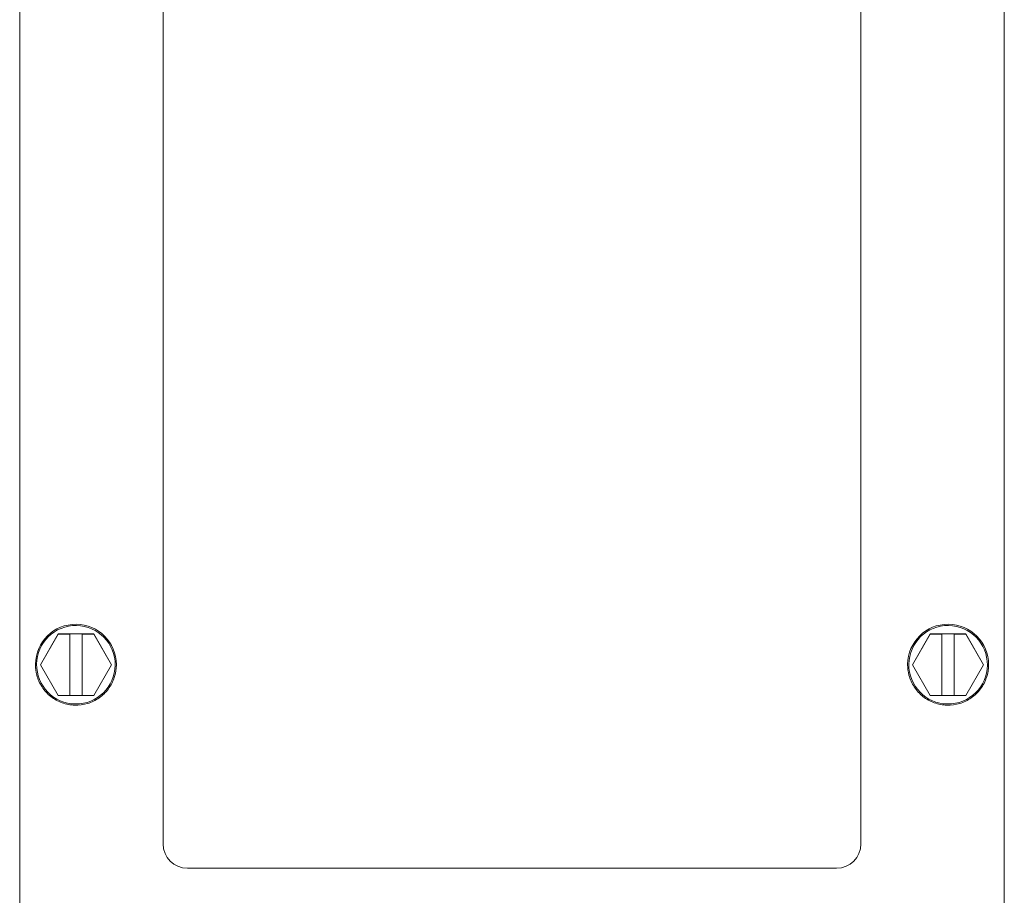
# Model space of a CAD drawing. Extents: x 1 to 669, y 0 to 417.
# Tile 49 of 256: x 91.72 to 95.52, y 279.34 to 282.72. Entities that reach past the tile are written whole.
import ezdxf

# ---------------------------------------------------------------- set-up
doc = ezdxf.new("R2010")
doc.units = 0
doc.header["$LTSCALE"] = 12
doc.header["$MEASUREMENT"] = 0
doc.layers.get('0').update_dxf_attribs({"linetype": 'CONTINUOUS'})
doc.layers.add('X', color=1, linetype='CONTINUOUS')

# ---------------------------------------------------------------- blocks, each defined once
blk = doc.blocks.new('GASTRAIN')
at = {"layer": 'X', "lineweight": 0}
for p, q in [((62.4458, 298.9675), (62.4458, 290.148)), ((66.2427, 290.148), (66.2427, 298.9675)), ((62.9989, 293.1563), (62.9989, 298.4256)), ((65.6896, 298.4256), (65.6896, 293.1563)), ((62.5941, 293.9663), (62.5255, 293.8477)), ((62.5255, 293.8475), (62.5941, 293.9661)), ((62.5941, 293.9663), (62.7311, 293.9663)), ((62.5941, 293.9661), (62.5941, 293.9663)), ((62.5941, 293.9661), (62.6388, 293.9661)), ((62.6388, 293.9663), (62.6863, 293.9663)), ((62.6388, 293.9661), (62.6388, 293.9663)), ((62.6388, 293.7288), (62.6388, 293.9661)), ((62.6863, 293.9663), (62.6863, 293.9661)), ((62.6863, 293.9661), (62.7311, 293.9661)), ((62.6863, 293.7288), (62.6863, 293.9661)), ((62.7996, 293.8477), (62.7311, 293.9663)), ((62.7311, 293.9661), (62.7311, 293.9663)), ((62.7311, 293.9661), (62.7996, 293.8475)), ((65.9574, 293.9663), (65.8889, 293.8477)), ((65.8889, 293.8475), (65.9574, 293.9661)), ((65.9574, 293.9663), (66.0944, 293.9663)), ((65.9574, 293.9661), (65.9574, 293.9663)), ((65.9574, 293.9661), (66.0022, 293.9661)), ((66.0022, 293.9663), (66.0497, 293.9663)), ((66.0022, 293.9661), (66.0022, 293.9663)), ((66.0022, 293.7288), (66.0022, 293.9661)), ((66.0497, 293.9663), (66.0497, 293.9661)), ((66.0497, 293.9661), (66.0944, 293.9661)), ((66.0497, 293.7288), (66.0497, 293.9661)), ((66.1629, 293.8477), (66.0944, 293.9663)), ((66.0944, 293.9661), (66.0944, 293.9663)), ((66.0944, 293.9661), (66.1629, 293.8475)), ((62.5064, 293.8477), (62.5064, 293.8477)), ((62.5255, 293.8477), (62.5255, 293.8475)), ((62.5941, 293.7288), (62.5255, 293.8475)), ((62.7996, 293.8475), (62.7311, 293.7288)), ((62.7996, 293.8475), (62.7996, 293.8477)), ((62.8187, 293.8477), (62.8187, 293.8477)), ((65.8698, 293.8477), (65.8698, 293.8477)), ((65.8889, 293.8477), (65.8889, 293.8475)), ((65.9574, 293.7288), (65.8889, 293.8475)), ((66.1629, 293.8475), (66.0944, 293.7288)), ((66.1629, 293.8475), (66.1629, 293.8477)), ((66.1821, 293.8477), (66.1821, 293.8477)), ((62.6388, 293.7288), (62.5941, 293.7288)), ((62.6388, 293.729), (62.6863, 293.729)), ((62.7311, 293.7288), (62.6863, 293.7288)), ((66.0022, 293.7288), (65.9574, 293.7288)), ((66.0022, 293.729), (66.0497, 293.729)), ((66.0944, 293.7288), (66.0497, 293.7288)), ((65.5962, 293.0629), (63.0923, 293.0629))]:
    blk.add_line(p, q, dxfattribs=at)
at = {"layer": 'X', "lineweight": 0, "extrusion": (0, 0, -1)}
for centre, major_axis, start_param, end_param in [((62.6626, 293.8477), (-0.1561, 0), 0.011528, 3.141593), ((62.6626, 293.8477), (-0.1561, 0), 0.011681, 3.141593), ((62.6626, 293.8477), (-0.1514, 0), 0.011681, 6.294866), ((66.0259, 293.8477), (-0.1561, 0), 0.011528, 3.141593), ((66.0259, 293.8477), (-0.1561, 0), 0.011681, 3.141593), ((66.0259, 293.8477), (-0.1514, 0), 0.011681, 6.294866), ((62.6626, 293.8477), (-0.1561, 0), 0, 0.011681), ((66.0259, 293.8477), (-0.1561, 0), 0, 0.011681), ((65.5962, 293.1563), (0.0934, 0), 0, 1.570796)]:
    blk.add_ellipse(centre, major_axis=major_axis, ratio=0.999998, start_param=start_param, end_param=end_param, dxfattribs=at)
at = {"layer": 'X', "lineweight": 0}
blk.add_ellipse((63.0923, 293.1563), major_axis=(-0.0934, 0), ratio=0.999998, start_param=0, end_param=1.570796, dxfattribs=at)
for points in [[(62.8187, 293.8477), (62.8187, 293.831), (62.816, 293.8144), (62.8055, 293.7828), (62.7977, 293.7678), (62.7779, 293.7411), (62.7658, 293.7293), (62.7385, 293.7102), (62.7233, 293.7029), (62.6914, 293.6933), (62.6746, 293.6911), (62.6413, 293.6921), (62.6248, 293.6953), (62.5935, 293.7067), (62.5788, 293.7149), (62.5526, 293.7355), (62.5412, 293.748), (62.5229, 293.7758), (62.516, 293.7912), (62.5082, 293.8205), (62.5064, 293.8341), (62.5064, 293.8477)], [(66.1821, 293.8477), (66.1821, 293.831), (66.1794, 293.8144), (66.1689, 293.7828), (66.1611, 293.7678), (66.1412, 293.7411), (66.1291, 293.7293), (66.1018, 293.7102), (66.0867, 293.7029), (66.0547, 293.6933), (66.038, 293.6911), (66.0047, 293.6921), (65.9882, 293.6953), (65.9569, 293.7067), (65.9421, 293.7149), (65.916, 293.7355), (65.9046, 293.748), (65.8863, 293.7758), (65.8794, 293.7912), (65.8716, 293.8205), (65.8698, 293.8341), (65.8698, 293.8477)]]:
    blk.add_open_spline(points, degree=3, knots=[3.141593, 3.141593, 3.141593, 3.141593, 3.461593, 3.461593, 3.781593, 3.781593, 4.101593, 4.101593, 4.421593, 4.421593, 4.741593, 4.741593, 5.061593, 5.061593, 5.381593, 5.381593, 5.701593, 5.701593, 6.021593, 6.021593, 6.283185, 6.283185, 6.283185, 6.283185], dxfattribs=at)

msp = doc.modelspace()

# ---------------------------------------------------------------- block references
msp.add_blockref('GASTRAIN', (29.27234, -13.61686))

doc.saveas('drawing.dxf')
